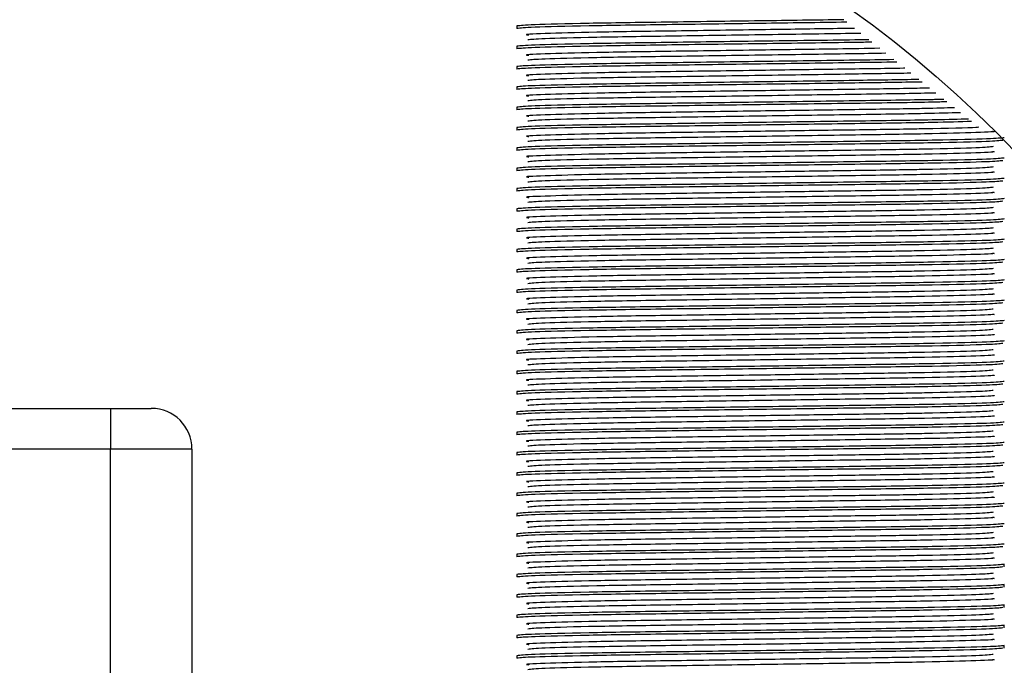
# Model space of a CAD drawing. Header units: millimetres. Extents: x -722 to 1902, y -809 to 1604.
# Tile 15 of 93: x -456.93 to -444.81, y 529.57 to 537.52. Entities that reach past the tile are written whole.
import ezdxf

# ---------------------------------------------------------------- set-up
doc = ezdxf.new("R2010")
doc.units = ezdxf.units.MM

msp = doc.modelspace()

# ---------------------------------------------------------------- linework, layer by layer
at = {"color": 7, "linetype": 'Continuous', "lineweight": 25}
for p, q in [((-450.81, 537.439), (-450.81, 537.408)), ((-450.81, 537.189), (-450.81, 537.158)), ((-450.81, 536.939), (-450.81, 536.908)), ((-450.81, 536.689), (-450.81, 536.658)), ((-450.81, 536.439), (-450.81, 536.408)), ((-450.81, 536.189), (-450.81, 536.158)), ((-450.81, 535.939), (-450.81, 535.908)), ((-450.81, 535.689), (-450.81, 535.658)), ((-450.81, 535.439), (-450.81, 535.408)), ((-450.81, 535.189), (-450.81, 535.158)), ((-450.81, 534.939), (-450.81, 534.908)), ((-450.81, 534.689), (-450.81, 534.658)), ((-450.81, 534.439), (-450.81, 534.408)), ((-450.81, 534.189), (-450.81, 534.158)), ((-450.81, 533.939), (-450.81, 533.908)), ((-450.81, 533.689), (-450.81, 533.658)), ((-450.81, 533.439), (-450.81, 533.408)), ((-450.81, 533.189), (-450.81, 533.158)), ((-450.81, 532.939), (-450.81, 532.908)), ((-462.81, 532.733), (-455.81, 532.733)), ((-455.81, 532.733), (-455.81, 532.233)), ((-455.81, 532.733), (-455.31, 532.733)), ((-450.81, 532.689), (-450.81, 532.658)), ((-450.81, 532.439), (-450.81, 532.408)), ((-455.81, 532.233), (-462.81, 532.233)), ((-455.81, 522.233), (-455.81, 532.233)), ((-454.81, 532.233), (-455.81, 532.233)), ((-454.81, 532.233), (-454.81, 522.233)), ((-450.81, 532.189), (-450.81, 532.158)), ((-450.81, 531.939), (-450.81, 531.908)), ((-450.81, 531.689), (-450.81, 531.658)), ((-450.81, 531.439), (-450.81, 531.408)), ((-450.81, 531.189), (-450.81, 531.158)), ((-450.81, 530.939), (-450.81, 530.908)), ((-444.81, 530.783), (-444.81, 530.814)), ((-450.81, 530.689), (-450.81, 530.658)), ((-444.81, 530.533), (-444.81, 530.564)), ((-450.81, 530.439), (-450.81, 530.408)), ((-444.81, 530.283), (-444.81, 530.314)), ((-450.81, 530.189), (-450.81, 530.158)), ((-444.81, 530.033), (-444.81, 530.064)), ((-450.81, 529.939), (-450.81, 529.908)), ((-444.81, 529.783), (-444.81, 529.814)), ((-450.81, 529.689), (-450.81, 529.658))]:
    msp.add_line(p, q, dxfattribs=at)
for radius in [21.15, 16.15, 14]:
    msp.add_circle((-454.81, 526.233), radius, dxfattribs=at)
msp.add_arc((-455.31, 532.233), 0.5, 0, 90, dxfattribs=at)
for points, knots in [([(-446.786, 537.516), (-447.125, 537.511), (-447.847, 537.501), (-448.991, 537.485), (-449.981, 537.471), (-450.676, 537.454), (-450.765, 537.444), (-450.81, 537.439)], [0, 0, 0, 0, 0.182414, 0.388837, 0.588861, 0.797081, 1, 1, 1, 1]), ([(-446.747, 537.485), (-447.099, 537.48), (-447.834, 537.47), (-448.991, 537.454), (-449.981, 537.44), (-450.676, 537.423), (-450.765, 537.413), (-450.81, 537.408)], [0, 0, 0, 0, 0.187994, 0.393008, 0.591667, 0.798465, 1, 1, 1, 1]), ([(-446.652, 537.409), (-446.721, 537.408), (-447.068, 537.403), (-447.875, 537.391), (-448.93, 537.376), (-449.898, 537.362), (-450.495, 537.344), (-450.746, 537.334), (-450.667, 537.329), (-450.663, 537.329)], [0, 0, 0, 0, 0.04203, 0.209506, 0.406414, 0.597219, 0.795842, 0.989409, 1, 1, 1, 1]), ([(-446.575, 537.348), (-446.617, 537.347), (-446.969, 537.341), (-447.823, 537.329), (-448.932, 537.313), (-449.885, 537.299), (-450.546, 537.282), (-450.632, 537.272), (-450.675, 537.267)], [0, 0, 0, 0, 0.026837, 0.223011, 0.419184, 0.609276, 0.807156, 1, 1, 1, 1]), ([(-446.477, 537.27), (-446.534, 537.269), (-446.914, 537.263), (-447.823, 537.251), (-448.986, 537.235), (-449.983, 537.221), (-450.675, 537.204), (-450.765, 537.194), (-450.81, 537.189)], [0, 0, 0, 0, 0.03436, 0.229016, 0.423673, 0.612296, 0.808647, 1, 1, 1, 1]), ([(-446.439, 537.239), (-446.508, 537.238), (-446.9, 537.232), (-447.822, 537.22), (-448.986, 537.204), (-449.983, 537.19), (-450.675, 537.173), (-450.765, 537.163), (-450.81, 537.158)], [0, 0, 0, 0, 0.0416671, 0.2348508, 0.4280345, 0.6152299, 0.8100949, 1, 1, 1, 1]), ([(-446.344, 537.164), (-446.513, 537.161), (-446.956, 537.154), (-447.871, 537.141), (-448.931, 537.126), (-449.897, 537.112), (-450.495, 537.094), (-450.746, 537.084), (-450.667, 537.079), (-450.663, 537.079)], [0, 0, 0, 0, 0.097287, 0.255102, 0.440653, 0.620452, 0.807618, 0.99002, 1, 1, 1, 1]), ([(-446.267, 537.103), (-446.408, 537.1), (-446.853, 537.093), (-447.818, 537.079), (-448.934, 537.063), (-449.884, 537.049), (-450.546, 537.032), (-450.632, 537.022), (-450.675, 537.017)], [0, 0, 0, 0, 0.085651, 0.269969, 0.454286, 0.63289, 0.818811, 1, 1, 1, 1]), ([(-446.169, 537.025), (-446.325, 537.022), (-446.798, 537.015), (-447.818, 537.001), (-448.987, 536.985), (-449.982, 536.971), (-450.675, 536.954), (-450.765, 536.944), (-450.81, 536.939)], [0, 0, 0, 0, 0.089879, 0.273344, 0.456809, 0.634587, 0.819649, 1, 1, 1, 1]), ([(-446.131, 536.994), (-446.299, 536.992), (-446.783, 536.984), (-447.817, 536.97), (-448.987, 536.954), (-449.982, 536.94), (-450.675, 536.923), (-450.765, 536.913), (-450.81, 536.908)], [0, 0, 0, 0, 0.096373, 0.278529, 0.460685, 0.637194, 0.820936, 1, 1, 1, 1]), ([(-446.035, 536.918), (-446.041, 536.918), (-446.278, 536.914), (-446.864, 536.906), (-447.865, 536.891), (-448.933, 536.876), (-449.897, 536.862), (-450.495, 536.844), (-450.746, 536.834), (-450.667, 536.829), (-450.663, 536.829)], [0, 0, 0, 0, 0.0036444, 0.1469542, 0.2960863, 0.4714283, 0.6413348, 0.8182029, 0.9905689, 1, 1, 1, 1]), ([(-445.959, 536.857), (-446.197, 536.854), (-446.735, 536.845), (-447.815, 536.829), (-448.934, 536.813), (-449.884, 536.799), (-450.546, 536.782), (-450.632, 536.772), (-450.675, 536.767)], [0, 0, 0, 0, 0.137762, 0.311574, 0.485387, 0.653812, 0.829137, 1, 1, 1, 1]), ([(-445.861, 536.78), (-446.114, 536.776), (-446.68, 536.767), (-447.815, 536.751), (-448.988, 536.735), (-449.982, 536.721), (-450.675, 536.704), (-450.765, 536.694), (-450.81, 536.689)], [0, 0, 0, 0, 0.139361, 0.312851, 0.486341, 0.654454, 0.829454, 1, 1, 1, 1]), ([(-445.823, 536.749), (-446.087, 536.745), (-446.666, 536.736), (-447.814, 536.72), (-448.988, 536.704), (-449.982, 536.69), (-450.675, 536.673), (-450.765, 536.663), (-450.81, 536.658)], [0, 0, 0, 0, 0.14517, 0.317489, 0.489809, 0.656786, 0.830605, 1, 1, 1, 1]), ([(-445.729, 536.674), (-445.75, 536.674), (-445.831, 536.672), (-446.209, 536.665), (-446.852, 536.656), (-447.868, 536.641), (-448.932, 536.626), (-449.897, 536.612), (-450.495, 536.594), (-450.746, 536.584), (-450.667, 536.579), (-450.663, 536.579)], [0, 0, 0, 0, 0.0168519, 0.0670809, 0.2012664, 0.3409034, 0.5050816, 0.6641705, 0.8297776, 0.9911693, 1, 1, 1, 1]), ([(-445.653, 536.614), (-445.698, 536.613), (-445.936, 536.606), (-446.704, 536.596), (-447.804, 536.579), (-448.937, 536.563), (-449.883, 536.549), (-450.546, 536.532), (-450.632, 536.522), (-450.675, 536.517)], [0, 0, 0, 0, 0.036354, 0.193827, 0.356338, 0.518849, 0.676322, 0.840247, 1, 1, 1, 1]), ([(-445.555, 536.535), (-445.588, 536.535), (-445.629, 536.533), (-445.962, 536.527), (-446.631, 536.518), (-447.81, 536.501), (-448.989, 536.485), (-449.982, 536.471), (-450.675, 536.454), (-450.765, 536.444), (-450.81, 536.439)], [0, 0, 0, 0, 0.028836, 0.03449, 0.192268, 0.355093, 0.517918, 0.675696, 0.839938, 1, 1, 1, 1]), ([(-445.517, 536.505), (-445.574, 536.504), (-445.833, 536.497), (-446.651, 536.486), (-447.805, 536.47), (-448.99, 536.454), (-449.981, 536.44), (-450.675, 536.423), (-450.765, 536.413), (-450.81, 536.408)], [0, 0, 0, 0, 0.0444836, 0.2006284, 0.3617682, 0.522908, 0.6790528, 0.841595, 1, 1, 1, 1]), ([(-445.425, 536.432), (-445.534, 536.429), (-445.701, 536.424), (-446.198, 536.415), (-446.856, 536.406), (-447.867, 536.391), (-448.932, 536.376), (-449.897, 536.362), (-450.495, 536.344), (-450.746, 536.334), (-450.667, 536.329), (-450.663, 536.329)], [0, 0, 0, 0, 0.089256, 0.135786, 0.260089, 0.389443, 0.54153, 0.688903, 0.842314, 0.99182, 1, 1, 1, 1]), ([(-445.349, 536.372), (-445.483, 536.368), (-445.799, 536.358), (-446.694, 536.346), (-447.807, 536.329), (-448.936, 536.313), (-449.884, 536.299), (-450.546, 536.282), (-450.632, 536.272), (-450.675, 536.267)], [0, 0, 0, 0, 0.106654, 0.252639, 0.403294, 0.55395, 0.699935, 0.851902, 1, 1, 1, 1]), ([(-445.25, 536.293), (-445.371, 536.29), (-445.498, 536.286), (-445.959, 536.277), (-446.633, 536.268), (-447.809, 536.251), (-448.989, 536.235), (-449.982, 536.221), (-450.675, 536.204), (-450.765, 536.194), (-450.81, 536.189)], [0, 0, 0, 0, 0.097885, 0.103137, 0.249697, 0.400946, 0.552194, 0.698754, 0.851319, 1, 1, 1, 1]), ([(-445.212, 536.263), (-445.358, 536.259), (-445.695, 536.249), (-446.641, 536.236), (-447.807, 536.22), (-448.99, 536.204), (-449.982, 536.19), (-450.675, 536.173), (-450.765, 536.163), (-450.81, 536.158)], [0, 0, 0, 0, 0.11083, 0.256133, 0.406084, 0.556035, 0.701338, 0.852594, 1, 1, 1, 1]), ([(-445.123, 536.192), (-445.134, 536.191), (-445.208, 536.185), (-445.596, 536.176), (-446.19, 536.165), (-446.859, 536.156), (-447.866, 536.141), (-448.932, 536.126), (-449.897, 536.112), (-450.495, 536.094), (-450.746, 536.084), (-450.667, 536.079), (-450.663, 536.079)], [0, 0, 0, 0, 0.023709, 0.164453, 0.207141, 0.321181, 0.439854, 0.579384, 0.714589, 0.855333, 0.992495, 1, 1, 1, 1]), ([(-444.81, 536.064), (-444.852, 536.059), (-444.938, 536.049), (-445.403, 536.038), (-445.958, 536.027), (-446.633, 536.018), (-447.809, 536.001), (-448.989, 535.985), (-449.982, 535.971), (-450.675, 535.954), (-450.765, 535.944), (-450.81, 535.939)], [0, 0, 0, 0, 0.121909, 0.247114, 0.251497, 0.373813, 0.500042, 0.626271, 0.748586, 0.875914, 1, 1, 1, 1]), ([(-444.955, 536.143), (-444.951, 536.143), (-444.887, 536.137), (-445.119, 536.127), (-445.724, 536.11), (-446.687, 536.096), (-447.809, 536.079), (-448.936, 536.063), (-449.884, 536.049), (-450.546, 536.032), (-450.632, 536.022), (-450.675, 536.017)], [0, 0, 0, 0, 0.006784, 0.130039, 0.256513, 0.378009, 0.503392, 0.628775, 0.750271, 0.876745, 1, 1, 1, 1]), ([(-444.827, 536.031), (-444.869, 536.027), (-444.958, 536.017), (-445.639, 536), (-446.631, 535.986), (-447.81, 535.97), (-448.989, 535.954), (-449.982, 535.94), (-450.675, 535.923), (-450.765, 535.913), (-450.81, 535.908)], [0, 0, 0, 0, 0.115793, 0.244338, 0.367824, 0.49526, 0.622696, 0.746182, 0.874727, 1, 1, 1, 1]), ([(-444.945, 535.954), (-444.987, 535.949), (-445.072, 535.939), (-445.591, 535.926), (-446.193, 535.915), (-446.858, 535.906), (-447.866, 535.891), (-448.932, 535.876), (-449.897, 535.862), (-450.495, 535.844), (-450.746, 535.834), (-450.667, 535.829), (-450.663, 535.829)], [0, 0, 0, 0, 0.123186, 0.249589, 0.287928, 0.390348, 0.496929, 0.622242, 0.74367, 0.870074, 0.99326, 1, 1, 1, 1]), ([(-444.955, 535.893), (-444.951, 535.893), (-444.887, 535.887), (-445.119, 535.877), (-445.724, 535.86), (-446.687, 535.846), (-447.809, 535.829), (-448.936, 535.813), (-449.884, 535.799), (-450.546, 535.782), (-450.632, 535.772), (-450.675, 535.767)], [0, 0, 0, 0, 0.006784, 0.130039, 0.256513, 0.378009, 0.503392, 0.628775, 0.750271, 0.876745, 1, 1, 1, 1]), ([(-444.81, 535.814), (-444.852, 535.809), (-444.938, 535.799), (-445.403, 535.788), (-445.958, 535.777), (-446.633, 535.768), (-447.809, 535.751), (-448.989, 535.735), (-449.982, 535.721), (-450.675, 535.704), (-450.765, 535.694), (-450.81, 535.689)], [0, 0, 0, 0, 0.121909, 0.247114, 0.251497, 0.373813, 0.500042, 0.626271, 0.748586, 0.875914, 1, 1, 1, 1]), ([(-444.827, 535.781), (-444.869, 535.777), (-444.958, 535.767), (-445.639, 535.75), (-446.631, 535.736), (-447.81, 535.72), (-448.989, 535.704), (-449.982, 535.69), (-450.675, 535.673), (-450.765, 535.663), (-450.81, 535.658)], [0, 0, 0, 0, 0.115793, 0.244338, 0.367824, 0.49526, 0.622696, 0.746182, 0.874727, 1, 1, 1, 1]), ([(-444.945, 535.704), (-444.987, 535.699), (-445.072, 535.689), (-445.591, 535.676), (-446.193, 535.665), (-446.858, 535.656), (-447.866, 535.641), (-448.932, 535.626), (-449.897, 535.612), (-450.495, 535.594), (-450.746, 535.584), (-450.667, 535.579), (-450.663, 535.579)], [0, 0, 0, 0, 0.123186, 0.249589, 0.287928, 0.390348, 0.496929, 0.622242, 0.74367, 0.870074, 0.99326, 1, 1, 1, 1]), ([(-444.955, 535.643), (-444.951, 535.643), (-444.887, 535.637), (-445.119, 535.627), (-445.724, 535.61), (-446.687, 535.596), (-447.809, 535.579), (-448.936, 535.563), (-449.884, 535.549), (-450.546, 535.532), (-450.632, 535.522), (-450.675, 535.517)], [0, 0, 0, 0, 0.006784, 0.130039, 0.256513, 0.378009, 0.503392, 0.628775, 0.750271, 0.876745, 1, 1, 1, 1]), ([(-444.81, 535.564), (-444.852, 535.559), (-444.938, 535.549), (-445.403, 535.538), (-445.958, 535.527), (-446.633, 535.518), (-447.809, 535.501), (-448.989, 535.485), (-449.982, 535.471), (-450.675, 535.454), (-450.765, 535.444), (-450.81, 535.439)], [0, 0, 0, 0, 0.121909, 0.247114, 0.251497, 0.373813, 0.500042, 0.626271, 0.748586, 0.875914, 1, 1, 1, 1]), ([(-444.827, 535.531), (-444.869, 535.527), (-444.958, 535.517), (-445.639, 535.5), (-446.631, 535.486), (-447.81, 535.47), (-448.989, 535.454), (-449.982, 535.44), (-450.675, 535.423), (-450.765, 535.413), (-450.81, 535.408)], [0, 0, 0, 0, 0.115793, 0.244338, 0.367824, 0.49526, 0.622696, 0.746182, 0.874727, 1, 1, 1, 1]), ([(-444.945, 535.454), (-444.987, 535.449), (-445.072, 535.439), (-445.591, 535.426), (-446.193, 535.415), (-446.858, 535.406), (-447.866, 535.391), (-448.932, 535.376), (-449.897, 535.362), (-450.495, 535.344), (-450.746, 535.334), (-450.667, 535.329), (-450.663, 535.329)], [0, 0, 0, 0, 0.123186, 0.249589, 0.287928, 0.390348, 0.496929, 0.622242, 0.74367, 0.870074, 0.99326, 1, 1, 1, 1]), ([(-444.955, 535.393), (-444.951, 535.393), (-444.887, 535.387), (-445.119, 535.377), (-445.724, 535.36), (-446.687, 535.346), (-447.809, 535.329), (-448.936, 535.313), (-449.884, 535.299), (-450.546, 535.282), (-450.632, 535.272), (-450.675, 535.267)], [0, 0, 0, 0, 0.006784, 0.130039, 0.256513, 0.378009, 0.503392, 0.628775, 0.750271, 0.876745, 1, 1, 1, 1]), ([(-444.81, 535.314), (-444.852, 535.309), (-444.938, 535.299), (-445.403, 535.288), (-445.958, 535.277), (-446.633, 535.268), (-447.809, 535.251), (-448.989, 535.235), (-449.982, 535.221), (-450.675, 535.204), (-450.765, 535.194), (-450.81, 535.189)], [0, 0, 0, 0, 0.121909, 0.247114, 0.251497, 0.373813, 0.500042, 0.626271, 0.748586, 0.875914, 1, 1, 1, 1]), ([(-444.827, 535.281), (-444.869, 535.277), (-444.958, 535.267), (-445.639, 535.25), (-446.631, 535.236), (-447.81, 535.22), (-448.989, 535.204), (-449.982, 535.19), (-450.675, 535.173), (-450.765, 535.163), (-450.81, 535.158)], [0, 0, 0, 0, 0.115793, 0.244338, 0.367824, 0.49526, 0.622696, 0.746182, 0.874727, 1, 1, 1, 1]), ([(-444.945, 535.204), (-444.987, 535.199), (-445.072, 535.189), (-445.591, 535.176), (-446.193, 535.165), (-446.858, 535.156), (-447.866, 535.141), (-448.932, 535.126), (-449.897, 535.112), (-450.495, 535.094), (-450.746, 535.084), (-450.667, 535.079), (-450.663, 535.079)], [0, 0, 0, 0, 0.123186, 0.249589, 0.287928, 0.390348, 0.496929, 0.622242, 0.74367, 0.870074, 0.99326, 1, 1, 1, 1]), ([(-444.955, 535.143), (-444.951, 535.143), (-444.887, 535.137), (-445.119, 535.127), (-445.724, 535.11), (-446.687, 535.096), (-447.809, 535.079), (-448.936, 535.063), (-449.884, 535.049), (-450.546, 535.032), (-450.632, 535.022), (-450.675, 535.017)], [0, 0, 0, 0, 0.006784, 0.130039, 0.256513, 0.378009, 0.503392, 0.628775, 0.750271, 0.876745, 1, 1, 1, 1]), ([(-444.81, 535.064), (-444.852, 535.059), (-444.938, 535.049), (-445.403, 535.038), (-445.958, 535.027), (-446.633, 535.018), (-447.809, 535.001), (-448.989, 534.985), (-449.982, 534.971), (-450.675, 534.954), (-450.765, 534.944), (-450.81, 534.939)], [0, 0, 0, 0, 0.121909, 0.247114, 0.251497, 0.373813, 0.500042, 0.626271, 0.748586, 0.875914, 1, 1, 1, 1]), ([(-444.827, 535.031), (-444.869, 535.027), (-444.958, 535.017), (-445.639, 535), (-446.631, 534.986), (-447.81, 534.97), (-448.989, 534.954), (-449.982, 534.94), (-450.675, 534.923), (-450.765, 534.913), (-450.81, 534.908)], [0, 0, 0, 0, 0.115793, 0.244338, 0.367824, 0.49526, 0.622696, 0.746182, 0.874727, 1, 1, 1, 1]), ([(-444.945, 534.954), (-444.987, 534.949), (-445.072, 534.939), (-445.591, 534.926), (-446.193, 534.915), (-446.858, 534.906), (-447.866, 534.891), (-448.932, 534.876), (-449.897, 534.862), (-450.495, 534.844), (-450.746, 534.834), (-450.667, 534.829), (-450.663, 534.829)], [0, 0, 0, 0, 0.123186, 0.249589, 0.287928, 0.390348, 0.496929, 0.622242, 0.74367, 0.870074, 0.99326, 1, 1, 1, 1]), ([(-444.955, 534.893), (-444.951, 534.893), (-444.887, 534.887), (-445.119, 534.877), (-445.724, 534.86), (-446.687, 534.846), (-447.809, 534.829), (-448.936, 534.813), (-449.884, 534.799), (-450.546, 534.782), (-450.632, 534.772), (-450.675, 534.767)], [0, 0, 0, 0, 0.006784, 0.130039, 0.256513, 0.378009, 0.503392, 0.628775, 0.750271, 0.876745, 1, 1, 1, 1]), ([(-444.81, 534.814), (-444.852, 534.809), (-444.938, 534.799), (-445.403, 534.788), (-445.958, 534.777), (-446.633, 534.768), (-447.809, 534.751), (-448.989, 534.735), (-449.982, 534.721), (-450.675, 534.704), (-450.765, 534.694), (-450.81, 534.689)], [0, 0, 0, 0, 0.121909, 0.247114, 0.251497, 0.373813, 0.500042, 0.626271, 0.748586, 0.875914, 1, 1, 1, 1]), ([(-444.827, 534.781), (-444.869, 534.777), (-444.958, 534.767), (-445.639, 534.75), (-446.631, 534.736), (-447.81, 534.72), (-448.989, 534.704), (-449.982, 534.69), (-450.675, 534.673), (-450.765, 534.663), (-450.81, 534.658)], [0, 0, 0, 0, 0.115793, 0.244338, 0.367824, 0.49526, 0.622696, 0.746182, 0.874727, 1, 1, 1, 1]), ([(-444.945, 534.704), (-444.987, 534.699), (-445.072, 534.689), (-445.591, 534.676), (-446.193, 534.665), (-446.858, 534.656), (-447.866, 534.641), (-448.932, 534.626), (-449.897, 534.612), (-450.495, 534.594), (-450.746, 534.584), (-450.667, 534.579), (-450.663, 534.579)], [0, 0, 0, 0, 0.123186, 0.249589, 0.287928, 0.390348, 0.496929, 0.622242, 0.74367, 0.870074, 0.99326, 1, 1, 1, 1]), ([(-444.955, 534.643), (-444.951, 534.643), (-444.887, 534.637), (-445.119, 534.627), (-445.724, 534.61), (-446.687, 534.596), (-447.809, 534.579), (-448.936, 534.563), (-449.884, 534.549), (-450.546, 534.532), (-450.632, 534.522), (-450.675, 534.517)], [0, 0, 0, 0, 0.006784, 0.130039, 0.256513, 0.378009, 0.503392, 0.628775, 0.750271, 0.876745, 1, 1, 1, 1]), ([(-444.81, 534.564), (-444.852, 534.559), (-444.938, 534.549), (-445.403, 534.538), (-445.958, 534.527), (-446.633, 534.518), (-447.809, 534.501), (-448.989, 534.485), (-449.982, 534.471), (-450.675, 534.454), (-450.765, 534.444), (-450.81, 534.439)], [0, 0, 0, 0, 0.121909, 0.247114, 0.251497, 0.373813, 0.500042, 0.626271, 0.748586, 0.875914, 1, 1, 1, 1]), ([(-444.827, 534.531), (-444.869, 534.527), (-444.958, 534.517), (-445.639, 534.5), (-446.631, 534.486), (-447.81, 534.47), (-448.989, 534.454), (-449.982, 534.44), (-450.675, 534.423), (-450.765, 534.413), (-450.81, 534.408)], [0, 0, 0, 0, 0.115793, 0.244338, 0.367824, 0.49526, 0.622696, 0.746182, 0.874727, 1, 1, 1, 1]), ([(-444.945, 534.454), (-444.987, 534.449), (-445.072, 534.439), (-445.591, 534.426), (-446.193, 534.415), (-446.858, 534.406), (-447.866, 534.391), (-448.932, 534.376), (-449.897, 534.362), (-450.495, 534.344), (-450.746, 534.334), (-450.667, 534.329), (-450.663, 534.329)], [0, 0, 0, 0, 0.123186, 0.249589, 0.287928, 0.390348, 0.496929, 0.622242, 0.74367, 0.870074, 0.99326, 1, 1, 1, 1]), ([(-444.955, 534.393), (-444.951, 534.393), (-444.887, 534.387), (-445.119, 534.377), (-445.724, 534.36), (-446.687, 534.346), (-447.809, 534.329), (-448.936, 534.313), (-449.884, 534.299), (-450.546, 534.282), (-450.632, 534.272), (-450.675, 534.267)], [0, 0, 0, 0, 0.006784, 0.130039, 0.256513, 0.378009, 0.503392, 0.628775, 0.750271, 0.876745, 1, 1, 1, 1]), ([(-444.81, 534.314), (-444.852, 534.309), (-444.938, 534.299), (-445.403, 534.288), (-445.958, 534.277), (-446.633, 534.268), (-447.809, 534.251), (-448.989, 534.235), (-449.982, 534.221), (-450.675, 534.204), (-450.765, 534.194), (-450.81, 534.189)], [0, 0, 0, 0, 0.121909, 0.247114, 0.251497, 0.373813, 0.500042, 0.626271, 0.748586, 0.875914, 1, 1, 1, 1]), ([(-444.827, 534.281), (-444.869, 534.277), (-444.958, 534.267), (-445.639, 534.25), (-446.631, 534.236), (-447.81, 534.22), (-448.989, 534.204), (-449.982, 534.19), (-450.675, 534.173), (-450.765, 534.163), (-450.81, 534.158)], [0, 0, 0, 0, 0.115793, 0.244338, 0.367824, 0.49526, 0.622696, 0.746182, 0.874727, 1, 1, 1, 1]), ([(-444.945, 534.204), (-444.987, 534.199), (-445.072, 534.189), (-445.591, 534.176), (-446.193, 534.165), (-446.858, 534.156), (-447.866, 534.141), (-448.932, 534.126), (-449.897, 534.112), (-450.495, 534.094), (-450.746, 534.084), (-450.667, 534.079), (-450.663, 534.079)], [0, 0, 0, 0, 0.123186, 0.249589, 0.287928, 0.390348, 0.496929, 0.622242, 0.74367, 0.870074, 0.99326, 1, 1, 1, 1]), ([(-444.955, 534.143), (-444.951, 534.143), (-444.887, 534.137), (-445.119, 534.127), (-445.724, 534.11), (-446.687, 534.096), (-447.809, 534.079), (-448.936, 534.063), (-449.884, 534.049), (-450.546, 534.032), (-450.632, 534.022), (-450.675, 534.017)], [0, 0, 0, 0, 0.006784, 0.130039, 0.256513, 0.378009, 0.503392, 0.628775, 0.750271, 0.876745, 1, 1, 1, 1]), ([(-444.81, 534.064), (-444.852, 534.059), (-444.938, 534.049), (-445.403, 534.038), (-445.958, 534.027), (-446.633, 534.018), (-447.809, 534.001), (-448.989, 533.985), (-449.982, 533.971), (-450.675, 533.954), (-450.765, 533.944), (-450.81, 533.939)], [0, 0, 0, 0, 0.121909, 0.247114, 0.251497, 0.373813, 0.500042, 0.626271, 0.748586, 0.875914, 1, 1, 1, 1]), ([(-444.827, 534.031), (-444.869, 534.027), (-444.958, 534.017), (-445.639, 534), (-446.631, 533.986), (-447.81, 533.97), (-448.989, 533.954), (-449.982, 533.94), (-450.675, 533.923), (-450.765, 533.913), (-450.81, 533.908)], [0, 0, 0, 0, 0.115793, 0.244338, 0.367824, 0.49526, 0.622696, 0.746182, 0.874727, 1, 1, 1, 1]), ([(-444.945, 533.954), (-444.987, 533.949), (-445.072, 533.939), (-445.591, 533.926), (-446.193, 533.915), (-446.858, 533.906), (-447.866, 533.891), (-448.932, 533.876), (-449.897, 533.862), (-450.495, 533.844), (-450.746, 533.834), (-450.667, 533.829), (-450.663, 533.829)], [0, 0, 0, 0, 0.123186, 0.249589, 0.287928, 0.390348, 0.496929, 0.622242, 0.74367, 0.870074, 0.99326, 1, 1, 1, 1]), ([(-444.955, 533.893), (-444.951, 533.893), (-444.887, 533.887), (-445.119, 533.877), (-445.724, 533.86), (-446.687, 533.846), (-447.809, 533.829), (-448.936, 533.813), (-449.884, 533.799), (-450.546, 533.782), (-450.632, 533.772), (-450.675, 533.767)], [0, 0, 0, 0, 0.006784, 0.130039, 0.256513, 0.378009, 0.503392, 0.628775, 0.750271, 0.876745, 1, 1, 1, 1]), ([(-444.81, 533.814), (-444.852, 533.809), (-444.938, 533.799), (-445.403, 533.788), (-445.958, 533.777), (-446.633, 533.768), (-447.809, 533.751), (-448.989, 533.735), (-449.982, 533.721), (-450.675, 533.704), (-450.765, 533.694), (-450.81, 533.689)], [0, 0, 0, 0, 0.121909, 0.247114, 0.251497, 0.373813, 0.500042, 0.626271, 0.748586, 0.875914, 1, 1, 1, 1]), ([(-444.827, 533.781), (-444.869, 533.777), (-444.958, 533.767), (-445.639, 533.75), (-446.631, 533.736), (-447.81, 533.72), (-448.989, 533.704), (-449.982, 533.69), (-450.675, 533.673), (-450.765, 533.663), (-450.81, 533.658)], [0, 0, 0, 0, 0.115793, 0.244338, 0.367824, 0.49526, 0.622696, 0.746182, 0.874727, 1, 1, 1, 1]), ([(-444.945, 533.704), (-444.987, 533.699), (-445.072, 533.689), (-445.591, 533.676), (-446.193, 533.665), (-446.858, 533.656), (-447.866, 533.641), (-448.932, 533.626), (-449.897, 533.612), (-450.495, 533.594), (-450.746, 533.584), (-450.667, 533.579), (-450.663, 533.579)], [0, 0, 0, 0, 0.123186, 0.249589, 0.287928, 0.390348, 0.496929, 0.622242, 0.74367, 0.870074, 0.99326, 1, 1, 1, 1]), ([(-444.955, 533.643), (-444.951, 533.643), (-444.887, 533.637), (-445.119, 533.627), (-445.724, 533.61), (-446.687, 533.596), (-447.809, 533.579), (-448.936, 533.563), (-449.884, 533.549), (-450.546, 533.532), (-450.632, 533.522), (-450.675, 533.517)], [0, 0, 0, 0, 0.006784, 0.1300388, 0.256513, 0.3780091, 0.503392, 0.6287749, 0.750271, 0.8767452, 1, 1, 1, 1]), ([(-444.81, 533.564), (-444.852, 533.559), (-444.938, 533.549), (-445.403, 533.538), (-445.958, 533.527), (-446.633, 533.518), (-447.809, 533.501), (-448.989, 533.485), (-449.982, 533.471), (-450.675, 533.454), (-450.765, 533.444), (-450.81, 533.439)], [0, 0, 0, 0, 0.121909, 0.247114, 0.251497, 0.373813, 0.500042, 0.626271, 0.748586, 0.875914, 1, 1, 1, 1]), ([(-444.827, 533.531), (-444.869, 533.527), (-444.958, 533.517), (-445.639, 533.5), (-446.631, 533.486), (-447.81, 533.47), (-448.989, 533.454), (-449.982, 533.44), (-450.675, 533.423), (-450.765, 533.413), (-450.81, 533.408)], [0, 0, 0, 0, 0.115793, 0.244338, 0.367824, 0.49526, 0.622696, 0.746182, 0.874727, 1, 1, 1, 1]), ([(-444.945, 533.454), (-444.987, 533.449), (-445.072, 533.439), (-445.591, 533.426), (-446.193, 533.415), (-446.858, 533.406), (-447.866, 533.391), (-448.932, 533.376), (-449.897, 533.362), (-450.495, 533.344), (-450.746, 533.334), (-450.667, 533.329), (-450.663, 533.329)], [0, 0, 0, 0, 0.123186, 0.249589, 0.287928, 0.390348, 0.496929, 0.622242, 0.74367, 0.870074, 0.99326, 1, 1, 1, 1]), ([(-444.81, 533.314), (-444.852, 533.309), (-444.938, 533.299), (-445.403, 533.288), (-445.958, 533.277), (-446.633, 533.268), (-447.809, 533.251), (-448.989, 533.235), (-449.982, 533.221), (-450.675, 533.204), (-450.765, 533.194), (-450.81, 533.189)], [0, 0, 0, 0, 0.121909, 0.247114, 0.251497, 0.373813, 0.500042, 0.626271, 0.748586, 0.875914, 1, 1, 1, 1]), ([(-444.827, 533.281), (-444.869, 533.277), (-444.958, 533.267), (-445.639, 533.25), (-446.631, 533.236), (-447.81, 533.22), (-448.989, 533.204), (-449.982, 533.19), (-450.675, 533.173), (-450.765, 533.163), (-450.81, 533.158)], [0, 0, 0, 0, 0.115793, 0.244338, 0.367824, 0.49526, 0.622696, 0.746182, 0.874727, 1, 1, 1, 1]), ([(-444.955, 533.393), (-444.951, 533.393), (-444.887, 533.387), (-445.119, 533.377), (-445.724, 533.36), (-446.687, 533.346), (-447.809, 533.329), (-448.936, 533.313), (-449.884, 533.299), (-450.546, 533.282), (-450.632, 533.272), (-450.675, 533.267)], [0, 0, 0, 0, 0.006784, 0.130039, 0.256513, 0.378009, 0.503392, 0.628775, 0.750271, 0.876745, 1, 1, 1, 1]), ([(-444.945, 533.204), (-444.987, 533.199), (-445.072, 533.189), (-445.591, 533.176), (-446.193, 533.165), (-446.858, 533.156), (-447.866, 533.141), (-448.932, 533.126), (-449.897, 533.112), (-450.495, 533.094), (-450.746, 533.084), (-450.667, 533.079), (-450.663, 533.079)], [0, 0, 0, 0, 0.123186, 0.249589, 0.287928, 0.390348, 0.496929, 0.622242, 0.74367, 0.870074, 0.99326, 1, 1, 1, 1]), ([(-444.81, 533.064), (-444.852, 533.059), (-444.938, 533.049), (-445.403, 533.038), (-445.958, 533.027), (-446.633, 533.018), (-447.809, 533.001), (-448.989, 532.985), (-449.982, 532.971), (-450.675, 532.954), (-450.765, 532.944), (-450.81, 532.939)], [0, 0, 0, 0, 0.121909, 0.247114, 0.251497, 0.373813, 0.500042, 0.626271, 0.748586, 0.875914, 1, 1, 1, 1]), ([(-444.955, 533.143), (-444.951, 533.143), (-444.887, 533.137), (-445.119, 533.127), (-445.724, 533.11), (-446.687, 533.096), (-447.809, 533.079), (-448.936, 533.063), (-449.884, 533.049), (-450.546, 533.032), (-450.632, 533.022), (-450.675, 533.017)], [0, 0, 0, 0, 0.006784, 0.130039, 0.256513, 0.378009, 0.503392, 0.628775, 0.750271, 0.876745, 1, 1, 1, 1]), ([(-444.827, 533.031), (-444.869, 533.027), (-444.958, 533.017), (-445.639, 533), (-446.631, 532.986), (-447.81, 532.97), (-448.989, 532.954), (-449.982, 532.94), (-450.675, 532.923), (-450.765, 532.913), (-450.81, 532.908)], [0, 0, 0, 0, 0.115793, 0.244338, 0.367824, 0.49526, 0.622696, 0.746182, 0.874727, 1, 1, 1, 1]), ([(-444.945, 532.954), (-444.987, 532.949), (-445.072, 532.939), (-445.591, 532.926), (-446.193, 532.915), (-446.858, 532.906), (-447.866, 532.891), (-448.932, 532.876), (-449.897, 532.862), (-450.495, 532.844), (-450.746, 532.834), (-450.667, 532.829), (-450.663, 532.829)], [0, 0, 0, 0, 0.123186, 0.249589, 0.287928, 0.390348, 0.496929, 0.622242, 0.74367, 0.870074, 0.99326, 1, 1, 1, 1]), ([(-444.81, 532.814), (-444.852, 532.809), (-444.938, 532.799), (-445.403, 532.788), (-445.958, 532.777), (-446.633, 532.768), (-447.809, 532.751), (-448.989, 532.735), (-449.982, 532.721), (-450.675, 532.704), (-450.765, 532.694), (-450.81, 532.689)], [0, 0, 0, 0, 0.121909, 0.247114, 0.251497, 0.373813, 0.500042, 0.626271, 0.748586, 0.875914, 1, 1, 1, 1]), ([(-444.955, 532.893), (-444.951, 532.893), (-444.887, 532.887), (-445.119, 532.877), (-445.724, 532.86), (-446.687, 532.846), (-447.809, 532.829), (-448.936, 532.813), (-449.884, 532.799), (-450.546, 532.782), (-450.632, 532.772), (-450.675, 532.767)], [0, 0, 0, 0, 0.006784, 0.1300388, 0.256513, 0.3780091, 0.503392, 0.6287749, 0.750271, 0.8767452, 1, 1, 1, 1]), ([(-444.827, 532.781), (-444.869, 532.777), (-444.958, 532.767), (-445.639, 532.75), (-446.631, 532.736), (-447.81, 532.72), (-448.989, 532.704), (-449.982, 532.69), (-450.675, 532.673), (-450.765, 532.663), (-450.81, 532.658)], [0, 0, 0, 0, 0.115793, 0.244338, 0.367824, 0.49526, 0.622696, 0.746182, 0.874727, 1, 1, 1, 1]), ([(-444.945, 532.704), (-444.987, 532.699), (-445.072, 532.689), (-445.591, 532.676), (-446.193, 532.665), (-446.858, 532.656), (-447.866, 532.641), (-448.932, 532.626), (-449.897, 532.612), (-450.495, 532.594), (-450.746, 532.584), (-450.667, 532.579), (-450.663, 532.579)], [0, 0, 0, 0, 0.123186, 0.249589, 0.287928, 0.390348, 0.496929, 0.622242, 0.74367, 0.870074, 0.99326, 1, 1, 1, 1]), ([(-444.81, 532.564), (-444.852, 532.559), (-444.938, 532.549), (-445.403, 532.538), (-445.958, 532.527), (-446.633, 532.518), (-447.809, 532.501), (-448.989, 532.485), (-449.982, 532.471), (-450.675, 532.454), (-450.765, 532.444), (-450.81, 532.439)], [0, 0, 0, 0, 0.121909, 0.247114, 0.251497, 0.373813, 0.500042, 0.626271, 0.748586, 0.875914, 1, 1, 1, 1]), ([(-444.955, 532.643), (-444.951, 532.643), (-444.887, 532.637), (-445.119, 532.627), (-445.724, 532.61), (-446.687, 532.596), (-447.809, 532.579), (-448.936, 532.563), (-449.884, 532.549), (-450.546, 532.532), (-450.632, 532.522), (-450.675, 532.517)], [0, 0, 0, 0, 0.006784, 0.130039, 0.256513, 0.378009, 0.503392, 0.628775, 0.750271, 0.876745, 1, 1, 1, 1]), ([(-444.827, 532.531), (-444.869, 532.527), (-444.958, 532.517), (-445.639, 532.5), (-446.631, 532.486), (-447.81, 532.47), (-448.989, 532.454), (-449.982, 532.44), (-450.675, 532.423), (-450.765, 532.413), (-450.81, 532.408)], [0, 0, 0, 0, 0.115793, 0.244338, 0.367824, 0.49526, 0.622696, 0.746182, 0.874727, 1, 1, 1, 1]), ([(-444.945, 532.454), (-444.987, 532.449), (-445.072, 532.439), (-445.591, 532.426), (-446.193, 532.415), (-446.858, 532.406), (-447.866, 532.391), (-448.932, 532.376), (-449.897, 532.362), (-450.495, 532.344), (-450.746, 532.334), (-450.667, 532.329), (-450.663, 532.329)], [0, 0, 0, 0, 0.123186, 0.249589, 0.287928, 0.390348, 0.496929, 0.622242, 0.74367, 0.870074, 0.99326, 1, 1, 1, 1]), ([(-444.81, 532.314), (-444.852, 532.309), (-444.938, 532.299), (-445.403, 532.288), (-445.958, 532.277), (-446.633, 532.268), (-447.809, 532.251), (-448.989, 532.235), (-449.982, 532.221), (-450.675, 532.204), (-450.765, 532.194), (-450.81, 532.189)], [0, 0, 0, 0, 0.121909, 0.247114, 0.251497, 0.373813, 0.500042, 0.626271, 0.748586, 0.875914, 1, 1, 1, 1]), ([(-444.955, 532.393), (-444.951, 532.393), (-444.887, 532.387), (-445.119, 532.377), (-445.724, 532.36), (-446.687, 532.346), (-447.809, 532.329), (-448.936, 532.313), (-449.884, 532.299), (-450.546, 532.282), (-450.632, 532.272), (-450.675, 532.267)], [0, 0, 0, 0, 0.006784, 0.130039, 0.256513, 0.378009, 0.503392, 0.628775, 0.750271, 0.876745, 1, 1, 1, 1]), ([(-444.827, 532.281), (-444.869, 532.277), (-444.958, 532.267), (-445.639, 532.25), (-446.631, 532.236), (-447.81, 532.22), (-448.989, 532.204), (-449.982, 532.19), (-450.675, 532.173), (-450.765, 532.163), (-450.81, 532.158)], [0, 0, 0, 0, 0.115793, 0.244338, 0.367824, 0.49526, 0.622696, 0.746182, 0.874727, 1, 1, 1, 1]), ([(-444.945, 532.204), (-444.987, 532.199), (-445.072, 532.189), (-445.591, 532.176), (-446.193, 532.165), (-446.858, 532.156), (-447.866, 532.141), (-448.932, 532.126), (-449.897, 532.112), (-450.495, 532.094), (-450.746, 532.084), (-450.667, 532.079), (-450.663, 532.079)], [0, 0, 0, 0, 0.123186, 0.249589, 0.287928, 0.390348, 0.496929, 0.622242, 0.74367, 0.870074, 0.99326, 1, 1, 1, 1]), ([(-444.81, 532.064), (-444.852, 532.059), (-444.938, 532.049), (-445.403, 532.038), (-445.958, 532.027), (-446.633, 532.018), (-447.809, 532.001), (-448.989, 531.985), (-449.982, 531.971), (-450.675, 531.954), (-450.765, 531.944), (-450.81, 531.939)], [0, 0, 0, 0, 0.121909, 0.247114, 0.251497, 0.373813, 0.500042, 0.626271, 0.748586, 0.875914, 1, 1, 1, 1]), ([(-444.955, 532.143), (-444.951, 532.143), (-444.887, 532.137), (-445.119, 532.127), (-445.724, 532.11), (-446.687, 532.096), (-447.809, 532.079), (-448.936, 532.063), (-449.884, 532.049), (-450.546, 532.032), (-450.632, 532.022), (-450.675, 532.017)], [0, 0, 0, 0, 0.006784, 0.1300388, 0.256513, 0.3780091, 0.503392, 0.6287749, 0.750271, 0.8767452, 1, 1, 1, 1]), ([(-444.827, 532.031), (-444.869, 532.027), (-444.958, 532.017), (-445.639, 532), (-446.631, 531.986), (-447.81, 531.97), (-448.989, 531.954), (-449.982, 531.94), (-450.675, 531.923), (-450.765, 531.913), (-450.81, 531.908)], [0, 0, 0, 0, 0.115793, 0.244338, 0.367824, 0.49526, 0.622696, 0.746182, 0.874727, 1, 1, 1, 1]), ([(-444.945, 531.954), (-444.987, 531.949), (-445.072, 531.939), (-445.591, 531.926), (-446.193, 531.915), (-446.858, 531.906), (-447.866, 531.891), (-448.932, 531.876), (-449.897, 531.862), (-450.495, 531.844), (-450.746, 531.834), (-450.667, 531.829), (-450.663, 531.829)], [0, 0, 0, 0, 0.123186, 0.249589, 0.287928, 0.390348, 0.496929, 0.622242, 0.74367, 0.870074, 0.99326, 1, 1, 1, 1]), ([(-444.955, 531.893), (-444.951, 531.893), (-444.887, 531.887), (-445.119, 531.877), (-445.724, 531.86), (-446.687, 531.846), (-447.809, 531.829), (-448.936, 531.813), (-449.884, 531.799), (-450.546, 531.782), (-450.632, 531.772), (-450.675, 531.767)], [0, 0, 0, 0, 0.006784, 0.130039, 0.256513, 0.378009, 0.503392, 0.628775, 0.750271, 0.876745, 1, 1, 1, 1]), ([(-444.81, 531.814), (-444.852, 531.809), (-444.938, 531.799), (-445.403, 531.788), (-445.958, 531.777), (-446.633, 531.768), (-447.809, 531.751), (-448.989, 531.735), (-449.982, 531.721), (-450.675, 531.704), (-450.765, 531.694), (-450.81, 531.689)], [0, 0, 0, 0, 0.121909, 0.247114, 0.251497, 0.373813, 0.500042, 0.626271, 0.748586, 0.875914, 1, 1, 1, 1]), ([(-444.827, 531.781), (-444.869, 531.777), (-444.958, 531.767), (-445.639, 531.75), (-446.631, 531.736), (-447.81, 531.72), (-448.989, 531.704), (-449.982, 531.69), (-450.675, 531.673), (-450.765, 531.663), (-450.81, 531.658)], [0, 0, 0, 0, 0.115793, 0.244338, 0.367824, 0.49526, 0.622696, 0.746182, 0.874727, 1, 1, 1, 1]), ([(-444.945, 531.704), (-444.987, 531.699), (-445.072, 531.689), (-445.591, 531.676), (-446.193, 531.665), (-446.858, 531.656), (-447.866, 531.641), (-448.932, 531.626), (-449.897, 531.612), (-450.495, 531.594), (-450.746, 531.584), (-450.667, 531.579), (-450.663, 531.579)], [0, 0, 0, 0, 0.123186, 0.249589, 0.287928, 0.390348, 0.496929, 0.622242, 0.74367, 0.870074, 0.99326, 1, 1, 1, 1]), ([(-444.955, 531.643), (-444.951, 531.643), (-444.887, 531.637), (-445.119, 531.627), (-445.724, 531.61), (-446.687, 531.596), (-447.809, 531.579), (-448.936, 531.563), (-449.884, 531.549), (-450.546, 531.532), (-450.632, 531.522), (-450.675, 531.517)], [0, 0, 0, 0, 0.006784, 0.1300388, 0.256513, 0.3780091, 0.503392, 0.6287749, 0.750271, 0.8767452, 1, 1, 1, 1]), ([(-444.81, 531.564), (-444.852, 531.559), (-444.938, 531.549), (-445.403, 531.538), (-445.958, 531.527), (-446.633, 531.518), (-447.809, 531.501), (-448.989, 531.485), (-449.982, 531.471), (-450.675, 531.454), (-450.765, 531.444), (-450.81, 531.439)], [0, 0, 0, 0, 0.121909, 0.247114, 0.251497, 0.373813, 0.500042, 0.626271, 0.748586, 0.875914, 1, 1, 1, 1]), ([(-444.827, 531.531), (-444.869, 531.527), (-444.958, 531.517), (-445.639, 531.5), (-446.631, 531.486), (-447.81, 531.47), (-448.989, 531.454), (-449.982, 531.44), (-450.675, 531.423), (-450.765, 531.413), (-450.81, 531.408)], [0, 0, 0, 0, 0.115793, 0.244338, 0.367824, 0.49526, 0.622696, 0.746182, 0.874727, 1, 1, 1, 1]), ([(-444.945, 531.454), (-444.987, 531.449), (-445.072, 531.439), (-445.591, 531.426), (-446.193, 531.415), (-446.858, 531.406), (-447.866, 531.391), (-448.932, 531.376), (-449.897, 531.362), (-450.495, 531.344), (-450.746, 531.334), (-450.667, 531.329), (-450.663, 531.329)], [0, 0, 0, 0, 0.123186, 0.249589, 0.287928, 0.390348, 0.496929, 0.622242, 0.74367, 0.870074, 0.99326, 1, 1, 1, 1]), ([(-444.955, 531.393), (-444.951, 531.393), (-444.887, 531.387), (-445.119, 531.377), (-445.724, 531.36), (-446.687, 531.346), (-447.809, 531.329), (-448.936, 531.313), (-449.884, 531.299), (-450.546, 531.282), (-450.632, 531.272), (-450.675, 531.267)], [0, 0, 0, 0, 0.006784, 0.130039, 0.256513, 0.378009, 0.503392, 0.628775, 0.750271, 0.876745, 1, 1, 1, 1]), ([(-444.81, 531.314), (-444.852, 531.309), (-444.938, 531.299), (-445.403, 531.288), (-445.958, 531.277), (-446.633, 531.268), (-447.809, 531.251), (-448.989, 531.235), (-449.982, 531.221), (-450.675, 531.204), (-450.765, 531.194), (-450.81, 531.189)], [0, 0, 0, 0, 0.121909, 0.247114, 0.251497, 0.373813, 0.500042, 0.626271, 0.748586, 0.875914, 1, 1, 1, 1]), ([(-444.827, 531.281), (-444.869, 531.277), (-444.958, 531.267), (-445.639, 531.25), (-446.631, 531.236), (-447.81, 531.22), (-448.989, 531.204), (-449.982, 531.19), (-450.675, 531.173), (-450.765, 531.163), (-450.81, 531.158)], [0, 0, 0, 0, 0.115793, 0.244338, 0.367824, 0.49526, 0.622696, 0.746182, 0.874727, 1, 1, 1, 1]), ([(-444.945, 531.204), (-444.987, 531.199), (-445.072, 531.189), (-445.591, 531.176), (-446.193, 531.165), (-446.858, 531.156), (-447.866, 531.141), (-448.932, 531.126), (-449.897, 531.112), (-450.495, 531.094), (-450.746, 531.084), (-450.667, 531.079), (-450.663, 531.079)], [0, 0, 0, 0, 0.123186, 0.249589, 0.287928, 0.390348, 0.496929, 0.622242, 0.74367, 0.870074, 0.99326, 1, 1, 1, 1]), ([(-444.955, 531.143), (-444.951, 531.143), (-444.887, 531.137), (-445.119, 531.127), (-445.724, 531.11), (-446.687, 531.096), (-447.809, 531.079), (-448.936, 531.063), (-449.884, 531.049), (-450.546, 531.032), (-450.632, 531.022), (-450.675, 531.017)], [0, 0, 0, 0, 0.006784, 0.130039, 0.256513, 0.378009, 0.503392, 0.628775, 0.750271, 0.876745, 1, 1, 1, 1]), ([(-444.81, 531.064), (-444.852, 531.059), (-444.938, 531.049), (-445.403, 531.038), (-445.958, 531.027), (-446.633, 531.018), (-447.809, 531.001), (-448.989, 530.985), (-449.982, 530.971), (-450.675, 530.954), (-450.765, 530.944), (-450.81, 530.939)], [0, 0, 0, 0, 0.121909, 0.247114, 0.251497, 0.373813, 0.500042, 0.626271, 0.748586, 0.875914, 1, 1, 1, 1]), ([(-444.827, 531.031), (-444.869, 531.027), (-444.958, 531.017), (-445.639, 531), (-446.631, 530.986), (-447.81, 530.97), (-448.989, 530.954), (-449.982, 530.94), (-450.675, 530.923), (-450.765, 530.913), (-450.81, 530.908)], [0, 0, 0, 0, 0.115793, 0.244338, 0.367824, 0.49526, 0.622696, 0.746182, 0.874727, 1, 1, 1, 1]), ([(-444.945, 530.954), (-444.987, 530.949), (-445.072, 530.939), (-445.591, 530.926), (-446.193, 530.915), (-446.858, 530.906), (-447.866, 530.891), (-448.932, 530.876), (-449.897, 530.862), (-450.495, 530.844), (-450.746, 530.834), (-450.667, 530.829), (-450.663, 530.829)], [0, 0, 0, 0, 0.123186, 0.249589, 0.287928, 0.390348, 0.496929, 0.622242, 0.74367, 0.870074, 0.99326, 1, 1, 1, 1]), ([(-444.955, 530.893), (-444.951, 530.893), (-444.887, 530.887), (-445.119, 530.877), (-445.724, 530.86), (-446.687, 530.846), (-447.809, 530.829), (-448.936, 530.813), (-449.884, 530.799), (-450.546, 530.782), (-450.632, 530.772), (-450.675, 530.767)], [0, 0, 0, 0, 0.006784, 0.1300388, 0.256513, 0.3780091, 0.503392, 0.6287749, 0.750271, 0.8767452, 1, 1, 1, 1]), ([(-444.81, 530.814), (-444.852, 530.809), (-444.938, 530.799), (-445.403, 530.788), (-445.958, 530.777), (-446.633, 530.768), (-447.809, 530.751), (-448.989, 530.735), (-449.982, 530.721), (-450.675, 530.704), (-450.765, 530.694), (-450.81, 530.689)], [0, 0, 0, 0, 0.121909, 0.247114, 0.251497, 0.373813, 0.500042, 0.626271, 0.748586, 0.875914, 1, 1, 1, 1]), ([(-444.827, 530.781), (-444.869, 530.777), (-444.958, 530.767), (-445.639, 530.75), (-446.631, 530.736), (-447.81, 530.72), (-448.989, 530.704), (-449.982, 530.69), (-450.675, 530.673), (-450.765, 530.663), (-450.81, 530.658)], [0, 0, 0, 0, 0.115793, 0.244338, 0.367824, 0.49526, 0.622696, 0.746182, 0.874727, 1, 1, 1, 1]), ([(-444.945, 530.704), (-444.987, 530.699), (-445.072, 530.689), (-445.591, 530.676), (-446.193, 530.665), (-446.858, 530.656), (-447.866, 530.641), (-448.932, 530.626), (-449.897, 530.612), (-450.495, 530.594), (-450.746, 530.584), (-450.667, 530.579), (-450.663, 530.579)], [0, 0, 0, 0, 0.123186, 0.249589, 0.287928, 0.390348, 0.496929, 0.622242, 0.74367, 0.870074, 0.99326, 1, 1, 1, 1]), ([(-444.955, 530.643), (-444.951, 530.643), (-444.887, 530.637), (-445.119, 530.627), (-445.724, 530.61), (-446.687, 530.596), (-447.809, 530.579), (-448.936, 530.563), (-449.884, 530.549), (-450.546, 530.532), (-450.632, 530.522), (-450.675, 530.517)], [0, 0, 0, 0, 0.006784, 0.130039, 0.256513, 0.378009, 0.503392, 0.628775, 0.750271, 0.876745, 1, 1, 1, 1]), ([(-444.81, 530.564), (-444.852, 530.559), (-444.938, 530.549), (-445.403, 530.538), (-445.958, 530.527), (-446.633, 530.518), (-447.809, 530.501), (-448.989, 530.485), (-449.982, 530.471), (-450.675, 530.454), (-450.765, 530.444), (-450.81, 530.439)], [0, 0, 0, 0, 0.121909, 0.247114, 0.251497, 0.373813, 0.500042, 0.626271, 0.748586, 0.875914, 1, 1, 1, 1]), ([(-444.827, 530.531), (-444.869, 530.527), (-444.958, 530.517), (-445.639, 530.5), (-446.631, 530.486), (-447.81, 530.47), (-448.989, 530.454), (-449.982, 530.44), (-450.675, 530.423), (-450.765, 530.413), (-450.81, 530.408)], [0, 0, 0, 0, 0.115793, 0.244338, 0.367824, 0.49526, 0.622696, 0.746182, 0.874727, 1, 1, 1, 1]), ([(-444.945, 530.454), (-444.987, 530.449), (-445.072, 530.439), (-445.591, 530.426), (-446.193, 530.415), (-446.858, 530.406), (-447.866, 530.391), (-448.932, 530.376), (-449.897, 530.362), (-450.495, 530.344), (-450.746, 530.334), (-450.667, 530.329), (-450.663, 530.329)], [0, 0, 0, 0, 0.123186, 0.249589, 0.287928, 0.390348, 0.496929, 0.622242, 0.74367, 0.870074, 0.99326, 1, 1, 1, 1]), ([(-444.955, 530.393), (-444.951, 530.393), (-444.887, 530.387), (-445.119, 530.377), (-445.724, 530.36), (-446.687, 530.346), (-447.809, 530.329), (-448.936, 530.313), (-449.884, 530.299), (-450.546, 530.282), (-450.632, 530.272), (-450.675, 530.267)], [0, 0, 0, 0, 0.006784, 0.130039, 0.256513, 0.378009, 0.503392, 0.628775, 0.750271, 0.876745, 1, 1, 1, 1]), ([(-444.81, 530.314), (-444.852, 530.309), (-444.938, 530.299), (-445.403, 530.288), (-445.958, 530.277), (-446.633, 530.268), (-447.809, 530.251), (-448.989, 530.235), (-449.982, 530.221), (-450.675, 530.204), (-450.765, 530.194), (-450.81, 530.189)], [0, 0, 0, 0, 0.121909, 0.247114, 0.251497, 0.373813, 0.500042, 0.626271, 0.748586, 0.875914, 1, 1, 1, 1]), ([(-444.827, 530.281), (-444.869, 530.277), (-444.958, 530.267), (-445.639, 530.25), (-446.631, 530.236), (-447.81, 530.22), (-448.989, 530.204), (-449.982, 530.19), (-450.675, 530.173), (-450.765, 530.163), (-450.81, 530.158)], [0, 0, 0, 0, 0.115793, 0.244338, 0.367824, 0.49526, 0.622696, 0.746182, 0.874727, 1, 1, 1, 1]), ([(-444.945, 530.204), (-444.987, 530.199), (-445.072, 530.189), (-445.591, 530.176), (-446.193, 530.165), (-446.858, 530.156), (-447.866, 530.141), (-448.932, 530.126), (-449.897, 530.112), (-450.495, 530.094), (-450.746, 530.084), (-450.667, 530.079), (-450.663, 530.079)], [0, 0, 0, 0, 0.123186, 0.249589, 0.287928, 0.390348, 0.496929, 0.622242, 0.74367, 0.870074, 0.99326, 1, 1, 1, 1]), ([(-444.955, 530.143), (-444.951, 530.143), (-444.887, 530.137), (-445.119, 530.127), (-445.724, 530.11), (-446.687, 530.096), (-447.809, 530.079), (-448.936, 530.063), (-449.884, 530.049), (-450.546, 530.032), (-450.632, 530.022), (-450.675, 530.017)], [0, 0, 0, 0, 0.006784, 0.130039, 0.256513, 0.378009, 0.503392, 0.628775, 0.750271, 0.876745, 1, 1, 1, 1]), ([(-444.81, 530.064), (-444.852, 530.059), (-444.938, 530.049), (-445.403, 530.038), (-445.958, 530.027), (-446.633, 530.018), (-447.809, 530.001), (-448.989, 529.985), (-449.982, 529.971), (-450.675, 529.954), (-450.765, 529.944), (-450.81, 529.939)], [0, 0, 0, 0, 0.121909, 0.247114, 0.251497, 0.373813, 0.500042, 0.626271, 0.748586, 0.875914, 1, 1, 1, 1]), ([(-444.827, 530.031), (-444.869, 530.027), (-444.958, 530.017), (-445.639, 530), (-446.631, 529.986), (-447.81, 529.97), (-448.989, 529.954), (-449.982, 529.94), (-450.675, 529.923), (-450.765, 529.913), (-450.81, 529.908)], [0, 0, 0, 0, 0.115793, 0.244338, 0.367824, 0.49526, 0.622696, 0.746182, 0.874727, 1, 1, 1, 1]), ([(-444.945, 529.954), (-444.987, 529.949), (-445.072, 529.939), (-445.591, 529.926), (-446.193, 529.915), (-446.858, 529.906), (-447.866, 529.891), (-448.932, 529.876), (-449.897, 529.862), (-450.495, 529.844), (-450.746, 529.834), (-450.667, 529.829), (-450.663, 529.829)], [0, 0, 0, 0, 0.123186, 0.249589, 0.287928, 0.390348, 0.496929, 0.622242, 0.74367, 0.870074, 0.99326, 1, 1, 1, 1]), ([(-444.955, 529.893), (-444.951, 529.893), (-444.887, 529.887), (-445.119, 529.877), (-445.724, 529.86), (-446.687, 529.846), (-447.809, 529.829), (-448.936, 529.813), (-449.884, 529.799), (-450.546, 529.782), (-450.632, 529.772), (-450.675, 529.767)], [0, 0, 0, 0, 0.006784, 0.130039, 0.256513, 0.378009, 0.503392, 0.628775, 0.750271, 0.876745, 1, 1, 1, 1]), ([(-444.81, 529.814), (-444.852, 529.809), (-444.938, 529.799), (-445.403, 529.788), (-445.958, 529.777), (-446.633, 529.768), (-447.809, 529.751), (-448.989, 529.735), (-449.982, 529.721), (-450.675, 529.704), (-450.765, 529.694), (-450.81, 529.689)], [0, 0, 0, 0, 0.121909, 0.247114, 0.251497, 0.373813, 0.500042, 0.626271, 0.748586, 0.875914, 1, 1, 1, 1]), ([(-444.827, 529.781), (-444.869, 529.777), (-444.958, 529.767), (-445.639, 529.75), (-446.631, 529.736), (-447.81, 529.72), (-448.989, 529.704), (-449.982, 529.69), (-450.675, 529.673), (-450.765, 529.663), (-450.81, 529.658)], [0, 0, 0, 0, 0.115793, 0.244338, 0.367824, 0.49526, 0.622696, 0.746182, 0.874727, 1, 1, 1, 1]), ([(-444.945, 529.704), (-444.987, 529.699), (-445.072, 529.689), (-445.591, 529.676), (-446.193, 529.665), (-446.858, 529.656), (-447.866, 529.641), (-448.932, 529.626), (-449.897, 529.612), (-450.495, 529.594), (-450.746, 529.584), (-450.667, 529.579), (-450.663, 529.579)], [0, 0, 0, 0, 0.123186, 0.249589, 0.287928, 0.390348, 0.496929, 0.622242, 0.74367, 0.870074, 0.99326, 1, 1, 1, 1]), ([(-444.955, 529.643), (-444.951, 529.643), (-444.887, 529.637), (-445.119, 529.627), (-445.724, 529.61), (-446.687, 529.596), (-447.809, 529.579), (-448.936, 529.563), (-449.884, 529.549), (-450.546, 529.532), (-450.632, 529.522), (-450.675, 529.517)], [0, 0, 0, 0, 0.006784, 0.1300388, 0.256513, 0.3780091, 0.503392, 0.6287749, 0.750271, 0.8767452, 1, 1, 1, 1])]:
    msp.add_open_spline(points, degree=3, knots=knots, dxfattribs=at)

doc.saveas('drawing.dxf')
